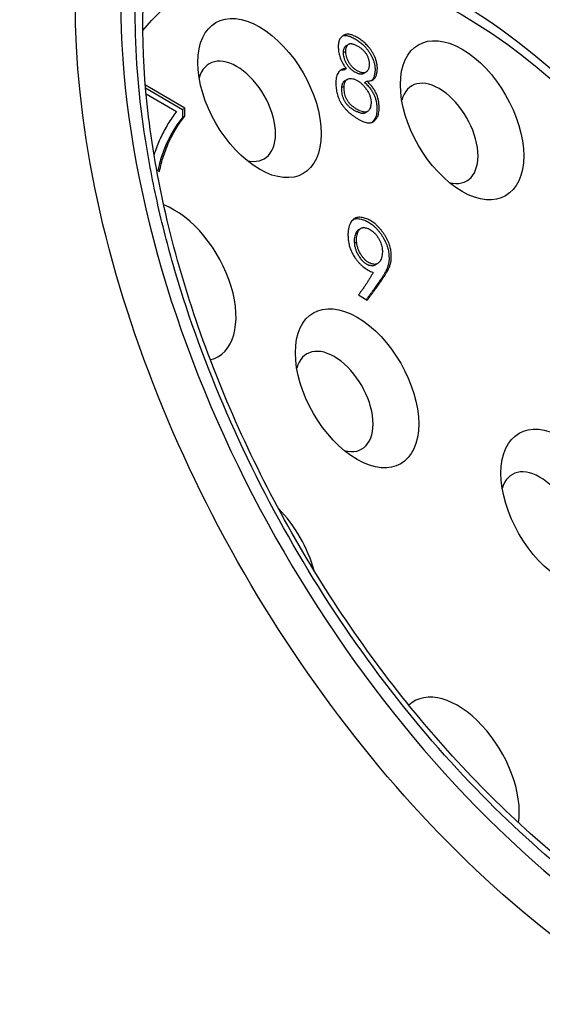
# Model space of a CAD drawing. Header units: millimetres. Extents: x 165 to 2541, y 199 to 1879.
# Tile 51 of 61: x 2365.47 to 2369.52, y 1554.77 to 1562.39. Entities that reach past the tile are written whole.
import ezdxf

# ---------------------------------------------------------------- set-up
doc = ezdxf.new("R2010")
doc.units = ezdxf.units.MM
doc.header["$LTSCALE"] = 4
doc.layers.add('01_Object Line', color=4, linetype='Continuous')

msp = doc.modelspace()

# ---------------------------------------------------------------- linework, layer by layer
at = {"layer": '01_Object Line', "ltscale": 0.657895}
for p, q in [((2367.9993, 1562.1893), (2368.017, 1562.1995)), ((2367.9762, 1562.135), (2367.9939, 1562.1452)), ((2367.9815, 1561.9994), (2367.9992, 1562.0096)), ((2368.1315, 1561.9708), (2368.1492, 1561.9811)), ((2366.7491, 1561.7034), (2366.443, 1561.8828)), ((2367.9636, 1561.8631), (2367.9812, 1561.8733)), ((2367.9894, 1561.9167), (2368.0071, 1561.9269)), ((2368.1397, 1561.9031), (2368.1574, 1561.9133)), ((2366.4449, 1561.8612), (2366.7314, 1561.6932)), ((2366.449, 1561.8148), (2366.6836, 1561.6773)), ((2366.7314, 1561.6932), (2366.731, 1561.6325)), ((2366.731, 1561.6325), (2366.7487, 1561.6427)), ((2366.7314, 1561.6932), (2366.7491, 1561.7034)), ((2366.7487, 1561.6427), (2366.7491, 1561.7034)), ((2368.1451, 1561.6673), (2368.1628, 1561.6775)), ((2366.5304, 1561.2263), (2366.5528, 1561.2132)), ((2368.0952, 1560.7633), (2368.1128, 1560.7735)), ((2368.0783, 1560.667), (2368.0606, 1560.6568)), ((2368.2207, 1560.4894), (2368.2384, 1560.4996)), ((2368.0926, 1560.2575), (2368.1609, 1560.2175))]:
    msp.add_line(p, q, dxfattribs=at)
for centre, major_axis, start_param, end_param in [((2370.5388, 1560.0277), (3.0298, -5.2478), 2.783155, 5.497793), ((2369.9998, 1559.7165), (2.8507, -4.9375), 0.068676, 3.072917), ((2369.6421, 1559.51), (2.7748, -4.806), 0.040172, 3.101421), ((2367.3267, 1561.7815), (0.3375, -0.5846), 2.356194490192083, 8.639379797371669), ((2368.8941, 1561.61), (0.3375, -0.5846), 2.356194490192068, 8.639379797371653), ((2367.1499, 1561.6794), (0.2125, -0.3681), 5.760586, 9.947377), ((2368.7173, 1561.5079), (0.2125, -0.3681), 5.760586, 9.947377), ((2366.6675, 1560.3636), (0.3375, -0.5846), 6.120656, 8.81255), ((2368.0817, 1559.5346), (0.3375, -0.5846), 2.356194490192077, 8.639379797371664), ((2366.4907, 1560.2616), (-0.2125, 0.3681), 3.877473, 3.877501), ((2367.9049, 1559.4326), (0.2125, -0.3681), 5.760586, 9.947377), ((2369.6726, 1558.602), (0.3375, -0.5846), 2.356194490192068, 8.639379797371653), ((2369.4958, 1558.4999), (0.2125, -0.3681), 5.760586, 9.947377), ((2367.3027, 1558.187), (-0.3375, 0.5846), 4.284912, 5.132368), ((2368.8602, 1556.5266), (-0.3375, 0.5846), 3.774143, 6.410405), ((2368.8602, 1556.5266), (-0.3375, 0.5846), 3.668077, 3.668696)]:
    msp.add_ellipse(centre, major_axis=major_axis, ratio=0.57735, start_param=start_param, end_param=end_param, dxfattribs=at)
at = {"layer": '01_Object Line', "ltscale": 0.657895, "extrusion": (0, 0, -1)}
for centre, major_axis, start_param, end_param in [((2370.3979, 1559.9463), (-2.8516, 4.9392), 6.280717, 9.427246), ((2370.363, 1559.9262), (3.1548, -5.4643), 6.279483, 9.42848), ((2368.8771, 1559.0683), (2.0625, -3.5723), 2.927425, 5.505467), ((2365.0932, 1556.8836), (3.1743, -5.4981), 6.279483, 9.42848)]:
    msp.add_ellipse(centre, major_axis=major_axis, ratio=0.57735, start_param=start_param, end_param=end_param, dxfattribs=at)
at = {"layer": '01_Object Line', "ltscale": 0.657895}
for points, knots in [([(2370.5388, 1555.2077), (2370.2767, 1555.359), (2370.0224, 1555.5323), (2369.7758, 1555.7276), (2369.5164, 1555.933), (2369.2585, 1556.1682), (2369.0023, 1556.4332), (2368.7388, 1556.7057), (2368.4884, 1557.0004), (2368.2509, 1557.3172), (2368.0112, 1557.637), (2367.7899, 1557.9724), (2367.5872, 1558.3236), (2367.3866, 1558.671), (2367.2056, 1559.0339), (2367.0444, 1559.4124), (2366.8879, 1559.7798), (2366.759, 1560.1404), (2366.6577, 1560.4943), (2366.6086, 1560.6657), (2366.5647, 1560.8406), (2366.526, 1561.0191), (2366.4885, 1561.1924), (2366.4579, 1561.3595), (2366.4343, 1561.5204), (2366.3878, 1561.8368), (2366.3646, 1562.1426), (2366.3646, 1562.4377), (2366.3646, 1562.7402), (2366.3875, 1563.0206), (2366.4333, 1563.2791), (2366.4814, 1563.5508), (2366.5562, 1563.8054), (2366.6577, 1564.0427), (2366.7619, 1564.2867), (2366.8919, 1564.5009), (2367.0475, 1564.6853), (2367.2046, 1564.8714), (2367.3845, 1565.023), (2367.5872, 1565.1401), (2367.7878, 1565.2559), (2368.0116, 1565.3356), (2368.2588, 1565.3791), (2368.4987, 1565.4213), (2368.7465, 1565.4271), (2369.0023, 1565.3964), (2369.1262, 1565.3815), (2369.2558, 1565.3574), (2369.391, 1565.324), (2369.5223, 1565.2915), (2369.6517, 1565.2521), (2369.7793, 1565.2058), (2370.0302, 1565.1145), (2370.2834, 1564.9952), (2370.5388, 1564.8477)], [0, 0, 0, 0, 0.0625, 0.0625, 0.0625, 0.125, 0.125, 0.125, 0.1875, 0.1875, 0.1875, 0.25, 0.25, 0.25, 0.3125, 0.3125, 0.3125, 0.375, 0.375, 0.375, 0.40625, 0.40625, 0.40625, 0.4375, 0.4375, 0.4375, 0.5, 0.5, 0.5, 0.5625, 0.5625, 0.5625, 0.625, 0.625, 0.625, 0.6875, 0.6875, 0.6875, 0.75, 0.75, 0.75, 0.8125, 0.8125, 0.8125, 0.875, 0.875, 0.875, 0.90625, 0.90625, 0.90625, 0.9375, 0.9375, 0.9375, 1, 1, 1, 1]), ([(2373.2425, 1555.0031), (2372.9372, 1554.8286), (2372.5782, 1554.7442), (2371.7988, 1554.7723), (2371.384, 1554.8745), (2370.5397, 1555.2499), (2370.1115, 1555.5176), (2369.2775, 1556.1942), (2368.8718, 1556.603), (2368.1248, 1557.5218), (2367.7837, 1558.032), (2367.2025, 1559.1012), (2366.9625, 1559.6601), (2366.6084, 1560.7676), (2366.4942, 1561.3159), (2366.4011, 1562.344), (2366.4218, 1562.8236), (2366.5906, 1563.667), (2366.7389, 1564.0298), (2367.1052, 1564.5576), (2367.3071, 1564.7461), (2367.5392, 1564.8814)], [0.787866, 0.787866, 0.787866, 0.787866, 1.132423, 1.132423, 1.456287, 1.456287, 1.77069, 1.77069, 2.085177, 2.085177, 2.400653, 2.400653, 2.716431, 2.716431, 3.031676, 3.031676, 3.345883, 3.345883, 3.661276, 3.661276, 3.924523, 3.924523, 3.924523, 3.924523]), ([(2370.8878, 1555.1774), (2371.1219, 1555.3125), (2371.3209, 1555.5067), (2371.6365, 1555.996), (2371.7483, 1556.2958), (2371.8754, 1556.9809), (2371.8841, 1557.371), (2371.7934, 1558.1923), (2371.6929, 1558.6237), (2371.395, 1559.4812), (2371.1981, 1559.9071), (2370.7282, 1560.7127), (2370.4555, 1561.0924), (2369.8593, 1561.7695), (2369.5359, 1562.0666), (2368.8668, 1562.5479), (2368.521, 1562.7316), (2367.8409, 1562.959), (2367.5057, 1563.0042), (2366.948, 1562.9459), (2366.7176, 1562.8733), (2366.5128, 1562.7551)], [5.497787, 5.497787, 5.497787, 5.497787, 5.785903, 5.785903, 6.091977, 6.091977, 6.418592, 6.418592, 6.748213, 6.748213, 7.076255, 7.076255, 7.403591, 7.403591, 7.731697, 7.731697, 8.061357, 8.061357, 8.387432, 8.387432, 8.63938, 8.63938, 8.63938, 8.63938]), ([(2368.1574, 1561.9133), (2368.1621, 1561.9133), (2368.1713, 1561.9132), (2368.1841, 1561.9149), (2368.1954, 1561.9183), (2368.2054, 1561.9233), (2368.214, 1561.93), (2368.2212, 1561.9382), (2368.2268, 1561.9482), (2368.2311, 1561.9595), (2368.2342, 1561.9716), (2368.2364, 1561.984), (2368.2381, 1561.9963), (2368.2387, 1562.0087), (2368.2386, 1562.0211), (2368.2377, 1562.0336), (2368.2357, 1562.0461), (2368.2324, 1562.0625), (2368.2266, 1562.0827), (2368.2175, 1562.106), (2368.2065, 1562.128), (2368.1935, 1562.1483), (2368.1799, 1562.1666), (2368.1667, 1562.1833), (2368.1536, 1562.1975), (2368.1408, 1562.2098), (2368.1277, 1562.2206), (2368.1141, 1562.2308), (2368.0998, 1562.2405), (2368.0849, 1562.2496), (2368.0698, 1562.258), (2368.0552, 1562.2648), (2368.0411, 1562.2704), (2368.0275, 1562.2743), (2368.0144, 1562.2766), (2368.0019, 1562.2765), (2367.99, 1562.2737), (2367.979, 1562.2687), (2367.9688, 1562.2622), (2367.96, 1562.254), (2367.9523, 1562.2448), (2367.946, 1562.2342), (2367.9411, 1562.2219), (2367.9379, 1562.2073), (2367.9364, 1562.1904), (2367.9363, 1562.1717), (2367.9375, 1562.1523), (2367.9403, 1562.1325), (2367.9443, 1562.1131), (2367.9496, 1562.0938), (2367.9574, 1562.0739), (2367.9686, 1562.0532), (2367.9825, 1562.0313), (2367.9934, 1562.0171), (2367.9992, 1562.0096)], [0, 0, 0, 0, 0.021111, 0.041008, 0.060011, 0.078003, 0.095622, 0.112664, 0.129524, 0.146583, 0.163344, 0.179393, 0.194846, 0.209576, 0.22383, 0.237537, 0.25097, 0.264168, 0.289465, 0.313379, 0.336334, 0.359154, 0.381253, 0.401704, 0.420577, 0.438266, 0.455668, 0.474088, 0.49315, 0.513382, 0.533618, 0.553333, 0.572303, 0.590811, 0.609087, 0.627728, 0.64686, 0.666826, 0.686886, 0.706132, 0.724795, 0.742955, 0.761375, 0.780672, 0.801301, 0.823214, 0.845356, 0.866545, 0.88692, 0.906582, 0.92658, 0.948506, 0.972756, 1, 1, 1, 1]), ([(2367.9689, 1562.2618), (2367.9701, 1562.2623), (2367.9751, 1562.2642), (2367.9842, 1562.2663), (2367.9967, 1562.2664), (2368.0098, 1562.2641), (2368.0234, 1562.2601), (2368.0375, 1562.2546), (2368.0522, 1562.2478), (2368.0672, 1562.2394), (2368.0821, 1562.2303), (2368.0965, 1562.2206), (2368.11, 1562.2104), (2368.1231, 1562.1996), (2368.1359, 1562.1873), (2368.149, 1562.1731), (2368.1622, 1562.1564), (2368.1759, 1562.1381), (2368.1888, 1562.1178), (2368.1998, 1562.0958), (2368.209, 1562.0725), (2368.2147, 1562.0523), (2368.2181, 1562.0359), (2368.22, 1562.0234), (2368.2209, 1562.0109), (2368.2211, 1561.9985), (2368.2204, 1561.9861), (2368.2187, 1561.9738), (2368.2165, 1561.9614), (2368.2134, 1561.9493), (2368.2091, 1561.938), (2368.2035, 1561.928), (2368.1981, 1561.9218), (2368.1947, 1561.9188), (2368.194, 1561.9181)], [0.3465382, 0.3465382, 0.3465382, 0.3465382, 0.3531401, 0.3722716, 0.3909132, 0.4091892, 0.4276975, 0.4466669, 0.4663817, 0.4866178, 0.5068498, 0.5259124, 0.5443323, 0.5617343, 0.5794226, 0.5982959, 0.6187466, 0.6408463, 0.6636662, 0.6866211, 0.7105353, 0.7358318, 0.7490295, 0.7624626, 0.7761699, 0.7904239, 0.8051543, 0.8206065, 0.8366559, 0.8534173, 0.8704765, 0.8873356, 0.9043783, 0.9091932, 0.9091932, 0.9091932, 0.9091932]), ([(2367.9762, 1562.135), (2367.9762, 1562.1408), (2367.9771, 1562.1517), (2367.9806, 1562.1661), (2367.9867, 1562.1779), (2367.9933, 1562.1852), (2367.9979, 1562.1885), (2367.9993, 1562.1893)], [0, 0, 0, 0, 0.0539065, 0.1054551, 0.1566974, 0.2087045, 0.2303612, 0.2303612, 0.2303612, 0.2303612]), ([(2367.9939, 1562.1452), (2367.9939, 1562.151), (2367.9947, 1562.1619), (2367.9983, 1562.1764), (2368.0044, 1562.1881), (2368.0112, 1562.1957), (2368.018, 1562.2003), (2368.0239, 1562.2026), (2368.0307, 1562.2034), (2368.0384, 1562.2031), (2368.0468, 1562.2016), (2368.0561, 1562.199), (2368.0661, 1562.195), (2368.0768, 1562.1898), (2368.0875, 1562.1841), (2368.0979, 1562.1778), (2368.1077, 1562.171), (2368.117, 1562.1637), (2368.1256, 1562.156), (2368.1336, 1562.1478), (2368.1412, 1562.1393), (2368.148, 1562.1303), (2368.1542, 1562.1209), (2368.1596, 1562.1112), (2368.1644, 1562.1013), (2368.168, 1562.091), (2368.1711, 1562.0805), (2368.1735, 1562.0697), (2368.1748, 1562.0587), (2368.1756, 1562.0476), (2368.1755, 1562.0401), (2368.1754, 1562.0365), (2368.1753, 1562.0363)], [0, 0, 0, 0, 0.053907, 0.105455, 0.156697, 0.208704, 0.235422, 0.262793, 0.291367, 0.320915, 0.35271, 0.386647, 0.423275, 0.46202, 0.501033, 0.53797, 0.573409, 0.606732, 0.63858, 0.669219, 0.698767, 0.727907, 0.75623, 0.784089, 0.811908, 0.840004, 0.868884, 0.899263, 0.930899, 0.964667, 0.998722, 1, 1, 1, 1]), ([(2368.1315, 1561.9708), (2368.1308, 1561.9704), (2368.1279, 1561.9689), (2368.1224, 1561.967), (2368.1147, 1561.9659), (2368.1062, 1561.9664), (2368.097, 1561.9682), (2368.0871, 1561.9715), (2368.0766, 1561.9763), (2368.0655, 1561.9822), (2368.0545, 1561.9892), (2368.044, 1561.9968), (2368.0342, 1562.005), (2368.0253, 1562.0138), (2368.0171, 1562.0231), (2368.0097, 1562.0331), (2368.0031, 1562.0435), (2367.9956, 1562.0579), (2367.9878, 1562.0759), (2367.981, 1562.0969), (2367.977, 1562.1168), (2367.9762, 1562.1291), (2367.9762, 1562.135)], [0.2421835, 0.2421835, 0.2421835, 0.2421835, 0.2531142, 0.284899, 0.3173443, 0.3503861, 0.3846412, 0.4203779, 0.4583949, 0.4986384, 0.5388819, 0.5764916, 0.611828, 0.6456951, 0.6779948, 0.709404, 0.7402453, 0.7716277, 0.8325109, 0.8899684, 0.9452076, 1, 1, 1, 1]), ([(2368.1753, 1562.0363), (2368.1752, 1562.033), (2368.1746, 1562.0265), (2368.1732, 1562.0172), (2368.1705, 1562.009), (2368.1674, 1562.0013), (2368.1636, 1561.9944), (2368.1587, 1561.9887), (2368.1533, 1561.9836), (2368.1471, 1561.9797), (2368.1401, 1561.9772), (2368.1323, 1561.9762), (2368.1238, 1561.9767), (2368.1147, 1561.9784), (2368.1048, 1561.9817), (2368.0942, 1561.9865), (2368.0832, 1561.9924), (2368.0722, 1561.9994), (2368.0617, 1562.007), (2368.0519, 1562.0152), (2368.043, 1562.024), (2368.0348, 1562.0333), (2368.0274, 1562.0433), (2368.0208, 1562.0537), (2368.0133, 1562.0681), (2368.0055, 1562.0861), (2367.9987, 1562.1071), (2367.9947, 1562.127), (2367.9939, 1562.1393), (2367.9939, 1562.1452)], [0, 0, 0, 0, 0.031672, 0.063713, 0.09488, 0.126431, 0.157443, 0.188976, 0.220898, 0.253114, 0.284899, 0.317344, 0.350386, 0.384641, 0.420378, 0.458395, 0.498638, 0.538882, 0.576492, 0.611828, 0.645695, 0.677995, 0.709404, 0.740245, 0.771628, 0.832511, 0.889968, 0.945208, 1, 1, 1, 1]), ([(2367.9992, 1562.0096), (2367.9957, 1562.0095), (2367.9888, 1562.0094), (2367.979, 1562.0082), (2367.9701, 1562.0058), (2367.9617, 1562.0027), (2367.9544, 1561.9983), (2367.9476, 1561.9934), (2367.9418, 1561.9871), (2367.935, 1561.9778), (2367.9282, 1561.9646), (2367.9221, 1561.9472), (2367.9184, 1561.928), (2367.9179, 1561.914), (2367.9176, 1561.907)], [0, 0, 0, 0, 0.073356, 0.144453, 0.212449, 0.278427, 0.343171, 0.406606, 0.468823, 0.531152, 0.652803, 0.769968, 0.885508, 1, 1, 1, 1]), ([(2367.9815, 1561.9994), (2367.978, 1561.9993), (2367.9711, 1561.9992), (2367.9613, 1561.998), (2367.9541, 1561.996), (2367.9502, 1561.9947), (2367.9491, 1561.9943)], [0, 0, 0, 0, 0.0733564, 0.1444531, 0.2124495, 0.2381699, 0.2381699, 0.2381699, 0.2381699]), ([(2367.9176, 1561.907), (2367.9176, 1561.9), (2367.9177, 1561.8864), (2367.9191, 1561.8657), (2367.9213, 1561.8457), (2367.9246, 1561.826), (2367.9291, 1561.8067), (2367.9355, 1561.7875), (2367.9438, 1561.7684), (2367.9537, 1561.7495), (2367.9651, 1561.7308), (2367.9783, 1561.7132), (2367.9924, 1561.696), (2368.0082, 1561.6798), (2368.0253, 1561.6643), (2368.044, 1561.6496), (2368.0642, 1561.6354), (2368.0854, 1561.6222), (2368.1063, 1561.6106), (2368.1259, 1561.6015), (2368.1437, 1561.5948), (2368.1596, 1561.5909), (2368.1737, 1561.5896), (2368.1863, 1561.5902), (2368.1974, 1561.5927), (2368.2069, 1561.5976), (2368.2153, 1561.6044), (2368.2234, 1561.6124), (2368.2309, 1561.6222), (2368.2385, 1561.6332), (2368.2448, 1561.6472), (2368.2493, 1561.665), (2368.2518, 1561.6865), (2368.2529, 1561.7106), (2368.2518, 1561.7365), (2368.2481, 1561.7628), (2368.2414, 1561.7888), (2368.2334, 1561.8102), (2368.2257, 1561.827), (2368.2188, 1561.8396), (2368.2109, 1561.8521), (2368.2021, 1561.8645), (2368.1923, 1561.8769), (2368.1816, 1561.8891), (2368.1699, 1561.9015), (2368.1616, 1561.9093), (2368.1574, 1561.9133)], [0, 0, 0, 0, 0.025692, 0.050005, 0.073178, 0.095342, 0.116572, 0.137365, 0.158329, 0.179753, 0.201515, 0.223652, 0.246486, 0.270213, 0.295178, 0.321931, 0.35069, 0.381428, 0.411842, 0.439631, 0.465105, 0.488351, 0.50976, 0.529843, 0.548835, 0.567002, 0.585234, 0.604452, 0.624889, 0.646347, 0.669469, 0.694938, 0.723126, 0.754364, 0.786122, 0.81593, 0.844262, 0.871988, 0.885935, 0.900196, 0.914954, 0.930336, 0.946366, 0.963161, 0.981031, 1, 1, 1, 1]), ([(2368.1451, 1561.6673), (2368.145, 1561.6672), (2368.1428, 1561.6659), (2368.1382, 1561.6638), (2368.1307, 1561.6624), (2368.1225, 1561.6623), (2368.1134, 1561.6636), (2368.1006, 1561.667), (2368.0841, 1561.6734), (2368.0644, 1561.6831), (2368.0452, 1561.6953), (2368.0295, 1561.707), (2368.0175, 1561.7175), (2368.0093, 1561.7256), (2368.0018, 1561.7341), (2367.995, 1561.7429), (2367.9889, 1561.7519), (2367.9836, 1561.7613), (2367.9791, 1561.771), (2367.9741, 1561.7844), (2367.9691, 1561.8015), (2367.9652, 1561.8221), (2367.9632, 1561.8429), (2367.9632, 1561.8564), (2367.9636, 1561.8631)], [0.2052408, 0.2052408, 0.2052408, 0.2052408, 0.2072516, 0.2344253, 0.2620184, 0.2904629, 0.3201537, 0.3511914, 0.4139834, 0.4745573, 0.5339272, 0.5928136, 0.6214219, 0.6481648, 0.6737498, 0.6983052, 0.7221116, 0.7454765, 0.7690671, 0.7927752, 0.8416671, 0.8915595, 0.94422, 1, 1, 1, 1]), ([(2367.9636, 1561.8631), (2367.9638, 1561.8665), (2367.9643, 1561.8731), (2367.9659, 1561.8823), (2367.9682, 1561.8906), (2367.9714, 1561.898), (2367.9753, 1561.9044), (2367.9802, 1561.9098), (2367.9849, 1561.9139), (2367.9881, 1561.916), (2367.9894, 1561.9167)], [0, 0, 0, 0, 0.028177, 0.0555704, 0.0824616, 0.1087859, 0.1351628, 0.1615708, 0.1883703, 0.2051182, 0.2051182, 0.2051182, 0.2051182]), ([(2368.189, 1561.7314), (2368.1889, 1561.7298), (2368.1878, 1561.7222), (2368.1847, 1561.7089), (2368.1792, 1561.6959), (2368.1736, 1561.6866), (2368.1685, 1561.6811), (2368.1625, 1561.677), (2368.1559, 1561.674), (2368.1484, 1561.6726), (2368.1401, 1561.6725), (2368.1311, 1561.6738), (2368.1183, 1561.6772), (2368.1018, 1561.6836), (2368.0821, 1561.6933), (2368.0628, 1561.7055), (2368.0471, 1561.7172), (2368.0352, 1561.7277), (2368.027, 1561.7358), (2368.0195, 1561.7443), (2368.0127, 1561.7531), (2368.0066, 1561.7621), (2368.0013, 1561.7715), (2367.9967, 1561.7812), (2367.9918, 1561.7946), (2367.9868, 1561.8117), (2367.9829, 1561.8323), (2367.9808, 1561.8531), (2367.9809, 1561.8666), (2367.9812, 1561.8733)], [0, 0, 0, 0, 0.013411, 0.067362, 0.12404, 0.152485, 0.180078, 0.207252, 0.234425, 0.262018, 0.290463, 0.320154, 0.351191, 0.413983, 0.474557, 0.533927, 0.592814, 0.621422, 0.648165, 0.67375, 0.698305, 0.722112, 0.745476, 0.769067, 0.792775, 0.841667, 0.89156, 0.94422, 1, 1, 1, 1]), ([(2367.9812, 1561.8733), (2367.9814, 1561.8767), (2367.982, 1561.8833), (2367.9835, 1561.8925), (2367.9859, 1561.9008), (2367.9891, 1561.9082), (2367.993, 1561.9146), (2367.9979, 1561.92), (2368.0033, 1561.9247), (2368.0116, 1561.9297), (2368.0235, 1561.9334), (2368.0395, 1561.9339), (2368.0574, 1561.9299), (2368.0765, 1561.9219), (2368.0961, 1561.9103), (2368.1154, 1561.8952), (2368.1338, 1561.8764), (2368.1481, 1561.8584), (2368.1587, 1561.8431), (2368.1658, 1561.8316), (2368.1721, 1561.8203), (2368.1774, 1561.809), (2368.1817, 1561.798), (2368.1852, 1561.7871), (2368.1878, 1561.7763), (2368.1897, 1561.7622), (2368.1904, 1561.747), (2368.1896, 1561.736), (2368.189, 1561.7314)], [0, 0, 0, 0, 0.028177, 0.05557, 0.082462, 0.108786, 0.135163, 0.161571, 0.18837, 0.216009, 0.271163, 0.326315, 0.383393, 0.443737, 0.504846, 0.564365, 0.624619, 0.686841, 0.717822, 0.747267, 0.775665, 0.802809, 0.829252, 0.85501, 0.881187, 0.907595, 0.960274, 1, 1, 1, 1]), ([(2368.1397, 1561.9031), (2368.1439, 1561.8991), (2368.1522, 1561.8913), (2368.1639, 1561.8789), (2368.1746, 1561.8667), (2368.1844, 1561.8543), (2368.1932, 1561.8419), (2368.2012, 1561.8294), (2368.2081, 1561.8168), (2368.2157, 1561.8), (2368.2237, 1561.7786), (2368.2304, 1561.7526), (2368.2342, 1561.7263), (2368.2352, 1561.7004), (2368.2341, 1561.6763), (2368.2316, 1561.6548), (2368.2271, 1561.637), (2368.2209, 1561.623), (2368.2132, 1561.612), (2368.2057, 1561.6022), (2368.1996, 1561.5961), (2368.1961, 1561.5931), (2368.1955, 1561.5926)], [0, 0, 0, 0, 0.018969, 0.0368392, 0.0536337, 0.0696643, 0.0850463, 0.0998041, 0.1140646, 0.1280123, 0.1557376, 0.1840696, 0.2138778, 0.2456363, 0.2768743, 0.3050618, 0.3305308, 0.3536533, 0.3751114, 0.3955477, 0.4147658, 0.4190671, 0.4190671, 0.4190671, 0.4190671]), ([(2366.6836, 1561.6773), (2366.6721, 1561.6617), (2366.6494, 1561.6308), (2366.6179, 1561.5819), (2366.5891, 1561.5313), (2366.5629, 1561.4791), (2366.5393, 1561.4252), (2366.5222, 1561.3797), (2366.5129, 1561.3522), (2366.5101, 1561.3436)], [0, 0, 0, 0, 0.1319253, 0.2614462, 0.3890174, 0.5144112, 0.6380172, 0.76003, 0.8143328, 0.8143328, 0.8143328, 0.8143328]), ([(2366.5528, 1561.2132), (2366.5572, 1561.2334), (2366.5659, 1561.274), (2366.5827, 1561.3323), (2366.6026, 1561.3887), (2366.6256, 1561.4433), (2366.6518, 1561.4961), (2366.6809, 1561.5472), (2366.7131, 1561.5964), (2366.7368, 1561.6272), (2366.7487, 1561.6427)], [0, 0, 0, 0, 0.117984, 0.23738, 0.358592, 0.481835, 0.607369, 0.73534, 0.866177, 1, 1, 1, 1]), ([(2366.731, 1561.6325), (2366.7191, 1561.617), (2366.6954, 1561.5862), (2366.6632, 1561.5369), (2366.6341, 1561.4859), (2366.608, 1561.4331), (2366.585, 1561.3785), (2366.5651, 1561.3221), (2366.5499, 1561.2696), (2366.5422, 1561.2353), (2366.5391, 1561.2213)], [0, 0, 0, 0, 0.1338226, 0.26466, 0.3926314, 0.5181647, 0.6414078, 0.7626205, 0.8820163, 0.9644098, 0.9644098, 0.9644098, 0.9644098]), ([(2368.1609, 1560.2175), (2368.1659, 1560.2242), (2368.1757, 1560.2373), (2368.1898, 1560.2567), (2368.2033, 1560.2752), (2368.2163, 1560.2926), (2368.2284, 1560.3095), (2368.2398, 1560.3255), (2368.2505, 1560.3405), (2368.2604, 1560.3548), (2368.2698, 1560.3681), (2368.2782, 1560.3808), (2368.2862, 1560.3924), (2368.2932, 1560.4034), (2368.2997, 1560.4134), (2368.3054, 1560.4226), (2368.3104, 1560.4309), (2368.3161, 1560.4408), (2368.3222, 1560.4525), (2368.3286, 1560.4663), (2368.3342, 1560.4796), (2368.3385, 1560.493), (2368.3422, 1560.5058), (2368.3447, 1560.5186), (2368.3464, 1560.531), (2368.3469, 1560.547), (2368.3465, 1560.5661), (2368.3451, 1560.5878), (2368.3422, 1560.6082), (2368.3383, 1560.6273), (2368.3326, 1560.6462), (2368.325, 1560.6656), (2368.3156, 1560.6859), (2368.3043, 1560.7066), (2368.2918, 1560.7273), (2368.2782, 1560.7469), (2368.2639, 1560.7653), (2368.2489, 1560.7821), (2368.2336, 1560.7973), (2368.2184, 1560.8108), (2368.2033, 1560.8223), (2368.1882, 1560.8321), (2368.1727, 1560.8401), (2368.1564, 1560.847), (2368.1392, 1560.8524), (2368.1213, 1560.8569), (2368.1035, 1560.8593), (2368.0867, 1560.8581), (2368.0712, 1560.8537), (2368.0573, 1560.8459), (2368.0448, 1560.8351), (2368.0339, 1560.821), (2368.0251, 1560.8033), (2368.0178, 1560.7828), (2368.0128, 1560.7589), (2368.0109, 1560.7315), (2368.0118, 1560.7009), (2368.0149, 1560.6734), (2368.019, 1560.6503), (2368.0235, 1560.6327), (2368.0293, 1560.6152), (2368.0364, 1560.5978), (2368.0447, 1560.5805), (2368.0544, 1560.5633), (2368.0653, 1560.5462), (2368.0774, 1560.5293), (2368.0904, 1560.513), (2368.1045, 1560.4979), (2368.1194, 1560.4838), (2368.1351, 1560.4709), (2368.1516, 1560.4591), (2368.169, 1560.4484), (2368.1872, 1560.4389), (2368.1996, 1560.4337), (2368.2059, 1560.4311)], [0, 0, 0, 0, 0.023122, 0.045212, 0.066237, 0.086244, 0.10522, 0.12321, 0.140137, 0.155954, 0.170831, 0.184679, 0.197508, 0.20931, 0.220049, 0.229725, 0.23842, 0.246136, 0.260066, 0.273119, 0.285395, 0.29677, 0.307442, 0.317395, 0.32669, 0.335278, 0.351168, 0.365564, 0.378561, 0.390235, 0.401561, 0.413506, 0.42603, 0.439532, 0.453231, 0.46674, 0.479921, 0.493195, 0.506157, 0.518687, 0.530693, 0.542486, 0.554643, 0.567642, 0.581592, 0.596639, 0.611996, 0.627122, 0.642366, 0.657792, 0.673588, 0.690009, 0.707007, 0.725077, 0.743802, 0.76339, 0.783944, 0.805812, 0.816904, 0.82776, 0.838497, 0.84916, 0.860023, 0.870997, 0.882392, 0.894193, 0.90625, 0.918356, 0.930684, 0.943359, 0.956584, 0.970372, 0.984817, 1, 1, 1, 1]), ([(2368.0546, 1560.8433), (2368.0593, 1560.8451), (2368.0693, 1560.8479), (2368.0858, 1560.8491), (2368.1037, 1560.8467), (2368.1216, 1560.8422), (2368.1388, 1560.8368), (2368.155, 1560.8299), (2368.1705, 1560.8219), (2368.1856, 1560.812), (2368.2007, 1560.8006), (2368.2159, 1560.7871), (2368.2312, 1560.7719), (2368.2462, 1560.7551), (2368.2606, 1560.7367), (2368.2741, 1560.7171), (2368.2867, 1560.6964), (2368.2979, 1560.6757), (2368.3074, 1560.6554), (2368.3149, 1560.636), (2368.3206, 1560.6171), (2368.3245, 1560.598), (2368.3274, 1560.5776), (2368.3288, 1560.5559), (2368.3293, 1560.5368), (2368.3287, 1560.5208), (2368.327, 1560.5084), (2368.3245, 1560.4956), (2368.3208, 1560.4828), (2368.3166, 1560.4694), (2368.311, 1560.4561), (2368.3045, 1560.4423), (2368.2984, 1560.4306), (2368.2927, 1560.4207), (2368.2877, 1560.4123), (2368.282, 1560.4032), (2368.2756, 1560.3932), (2368.2685, 1560.3822), (2368.2605, 1560.3706), (2368.2521, 1560.3579), (2368.2427, 1560.3446), (2368.2328, 1560.3303), (2368.2221, 1560.3153), (2368.2107, 1560.2993), (2368.1986, 1560.2824), (2368.1856, 1560.265), (2368.1722, 1560.2465), (2368.1615, 1560.2319), (2368.1553, 1560.2235), (2368.1539, 1560.2216)], [0.3583612, 0.3583612, 0.3583612, 0.3583612, 0.372878, 0.388004, 0.403361, 0.4184078, 0.432358, 0.4453573, 0.4575143, 0.4693067, 0.4813127, 0.4938433, 0.5068053, 0.5200786, 0.5332596, 0.5467693, 0.560468, 0.5739703, 0.5864939, 0.598439, 0.6097654, 0.6214385, 0.6344362, 0.6488324, 0.6647216, 0.6733096, 0.6826049, 0.6925582, 0.7032301, 0.7146053, 0.7268807, 0.7399337, 0.7538639, 0.7615796, 0.7702747, 0.7799508, 0.7906897, 0.8024916, 0.8153205, 0.8291692, 0.8440464, 0.8598634, 0.8767895, 0.89478, 0.9137556, 0.9337628, 0.9547882, 0.9768781, 0.9835449, 0.9835449, 0.9835449, 0.9835449]), ([(2368.0952, 1560.7633), (2368.0948, 1560.7631), (2368.0923, 1560.7616), (2368.0881, 1560.7585), (2368.0829, 1560.753), (2368.078, 1560.7464), (2368.072, 1560.7362), (2368.0658, 1560.7218), (2368.0612, 1560.7022), (2368.0592, 1560.6806), (2368.0601, 1560.6648), (2368.0606, 1560.6568)], [0.4044265, 0.4044265, 0.4044265, 0.4044265, 0.4129708, 0.4564362, 0.5016771, 0.5493788, 0.5998064, 0.7013968, 0.8005638, 0.8992491, 1, 1, 1, 1]), ([(2368.0783, 1560.667), (2368.0778, 1560.675), (2368.0768, 1560.6908), (2368.0789, 1560.7124), (2368.0835, 1560.7321), (2368.0897, 1560.7464), (2368.0957, 1560.7566), (2368.1006, 1560.7632), (2368.1058, 1560.7687), (2368.1115, 1560.7729), (2368.1176, 1560.7761), (2368.124, 1560.7783), (2368.1309, 1560.7792), (2368.1403, 1560.7787), (2368.1516, 1560.7771), (2368.1643, 1560.7733), (2368.1758, 1560.7686), (2368.183, 1560.7636), (2368.1863, 1560.7613)], [0, 0, 0, 0, 0.100751, 0.199436, 0.298603, 0.400194, 0.450621, 0.498323, 0.543564, 0.587029, 0.629561, 0.67029, 0.710561, 0.750911, 0.826306, 0.891943, 0.949609, 1, 1, 1, 1]), ([(2368.1863, 1560.7613), (2368.1914, 1560.758), (2368.2015, 1560.7514), (2368.2164, 1560.7378), (2368.2306, 1560.7215), (2368.2438, 1560.7028), (2368.2557, 1560.6828), (2368.265, 1560.6621), (2368.2719, 1560.6414), (2368.2761, 1560.6205), (2368.2779, 1560.5994), (2368.2771, 1560.5779), (2368.2743, 1560.5556), (2368.2707, 1560.5413), (2368.2688, 1560.5338)], [0, 0, 0, 0, 0.073526, 0.147138, 0.222314, 0.302343, 0.382378, 0.459503, 0.535919, 0.614252, 0.697443, 0.788445, 0.889108, 1, 1, 1, 1]), ([(2368.0606, 1560.6568), (2368.061, 1560.6527), (2368.0618, 1560.6447), (2368.0642, 1560.6324), (2368.0673, 1560.6202), (2368.0709, 1560.6081), (2368.0757, 1560.596), (2368.0811, 1560.5839), (2368.0872, 1560.5718), (2368.0941, 1560.56), (2368.1014, 1560.5487), (2368.109, 1560.5383), (2368.1167, 1560.5287), (2368.1246, 1560.5202), (2368.1326, 1560.5127), (2368.1408, 1560.5062), (2368.1491, 1560.5004), (2368.1602, 1560.4946), (2368.1734, 1560.489), (2368.188, 1560.4849), (2368.2009, 1560.4836), (2368.2118, 1560.4851), (2368.218, 1560.4878), (2368.2207, 1560.4894)], [0, 0, 0, 0, 0.0369494, 0.0729086, 0.1079735, 0.1427826, 0.1772452, 0.2120129, 0.2475861, 0.2836381, 0.3192671, 0.353202, 0.385924, 0.4173289, 0.4483755, 0.479039, 0.5097319, 0.5411942, 0.6016931, 0.6571347, 0.7079514, 0.7562706, 0.7989928, 0.7989928, 0.7989928, 0.7989928]), ([(2368.2688, 1560.5338), (2368.2657, 1560.5289), (2368.2599, 1560.5197), (2368.2503, 1560.5084), (2368.2405, 1560.5003), (2368.2301, 1560.4954), (2368.2186, 1560.4938), (2368.2057, 1560.4951), (2368.1911, 1560.4992), (2368.1779, 1560.5049), (2368.1668, 1560.5106), (2368.1585, 1560.5164), (2368.1503, 1560.5229), (2368.1422, 1560.5304), (2368.1343, 1560.5389), (2368.1267, 1560.5485), (2368.1191, 1560.559), (2368.1118, 1560.5702), (2368.1048, 1560.582), (2368.0987, 1560.5941), (2368.0934, 1560.6062), (2368.0886, 1560.6183), (2368.085, 1560.6304), (2368.0819, 1560.6426), (2368.0795, 1560.655), (2368.0787, 1560.6629), (2368.0783, 1560.667)], [0, 0, 0, 0, 0.072623, 0.137075, 0.193807, 0.243729, 0.292049, 0.342865, 0.398307, 0.458806, 0.490268, 0.520961, 0.551624, 0.582671, 0.614076, 0.646798, 0.680733, 0.716362, 0.752414, 0.787987, 0.822755, 0.857217, 0.892027, 0.927091, 0.963051, 1, 1, 1, 1]), ([(2368.2059, 1560.4311), (2368.2021, 1560.4242), (2368.1944, 1560.4102), (2368.1821, 1560.3894), (2368.1692, 1560.3681), (2368.1554, 1560.3466), (2368.1408, 1560.3248), (2368.1254, 1560.3027), (2368.1094, 1560.28), (2368.0983, 1560.2651), (2368.0926, 1560.2575)], [0, 0, 0, 0, 0.110602, 0.225759, 0.344403, 0.467211, 0.594204, 0.725403, 0.860584, 1, 1, 1, 1])]:
    msp.add_open_spline(points, degree=3, knots=knots, dxfattribs=at)

doc.saveas('drawing.dxf')
